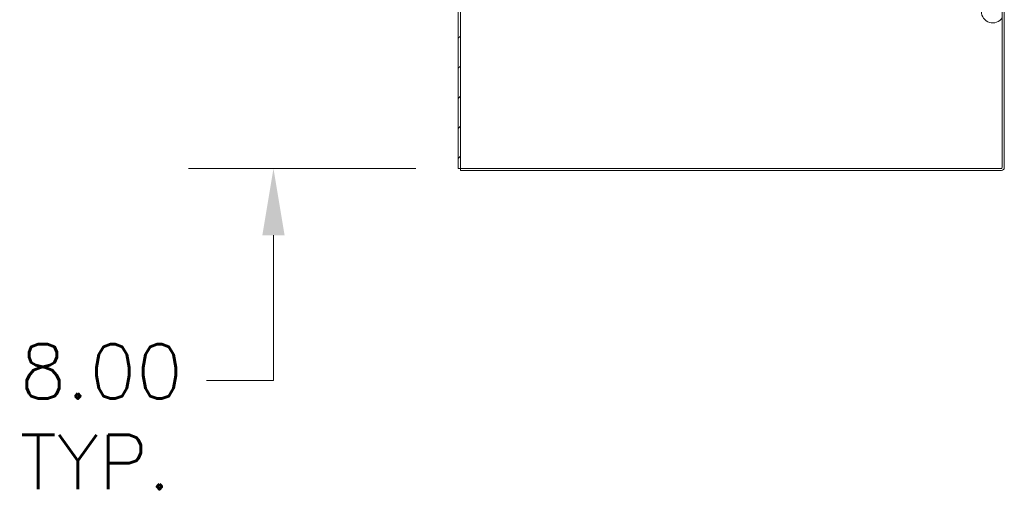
# Model space of a CAD drawing. Header units: inches. Extents: x 4 to 506, y 11 to 319.
# Tile 5 of 47: x 82 to 125, y 132 to 154. Entities that reach past the tile are written whole.
import ezdxf

# ---------------------------------------------------------------- set-up
doc = ezdxf.new("R2010")
doc.units = ezdxf.units.IN
doc.header["$LTSCALE"] = 30
doc.header["$MEASUREMENT"] = 0
for name, color, linetype, lineweight in [('Dimension (ANSI)', 7, 'Continuous', 5), ('Hatch (ANSI)', 7, 'Continuous', 5), ('Visible (ANSI)', 7, 'Continuous', 5)]:
    doc.layers.add(name, color=color, linetype=linetype, lineweight=lineweight)
doc.styles.add('ROMANS', font='romans.shx')
doc.dimstyles.new('Default (ANSI)', dxfattribs={"dimscale": 30, "dimtxt": 0.08, "dimasz": 0.098425, "dimexe": 0.125, "dimexo": 0.0625, "dimgap": 0.031496, "dimtad": 0, "dimtih": 1, "dimtoh": 1, "dimrnd": 1e-08, "dimzin": 0, "dimdsep": 46, "dimtxsty": 'ROMANS', "dimcen": 0.09, "dimdle": 0.393701, "dimclrd": 256, "dimclre": 256, "dimclrt": 256, "dimadec": 0, "dimazin": 0, "dimtfac": 1.25, "dimtofl": 0, "dimtmove": 0, "dimatfit": 3, "dimfxl": 0, "dimtolj": 1, "dimtzin": 0, "dimlwd": -1, "dimlwe": -1, "dimarcsym": 0})

# ---------------------------------------------------------------- blocks, each defined once
blk = doc.blocks.new('*D34')
at = {"layer": 'Defpoints', "color": 0}
for p in [(101.543, 155.22), (93.099, 147.223), (101.262, 147.223)]:
    blk.add_point(p, dxfattribs=at)
at = {"layer": 'Dimension (ANSI)'}
for p, q in [((93.099, 158.172), (93.099, 161.125)), ((99.668, 155.22), (89.349, 155.22)), ((99.387, 147.223), (89.349, 147.223)), ((93.099, 144.271), (93.099, 141.318)), ((93.099, 137.849), (93.099, 141.318)), ((90.146, 137.849), (93.099, 137.849))]:
    blk.add_line(p, q, dxfattribs=at)
for points in [[(92.607, 158.172), (93.591, 158.172), (93.099, 155.22)], [(92.607, 144.271), (93.591, 144.271), (93.099, 147.223)]]:
    blk.add_solid(points, dxfattribs=at)
at = {"layer": 'Dimension (ANSI)', "insert": (81.887, 139.449), "char_height": 2.4, "attachment_point": 1, "style": 'ROMANS'}
blk.add_mtext('\\A1;8.00\\PTYP.', dxfattribs=at)

msp = doc.modelspace()

# ---------------------------------------------------------------- hatches: boundary and pattern name
at = {"layer": 'Hatch (ANSI)'}
h = msp.add_hatch(dxfattribs=at)
h.set_pattern_fill('ANSI31', color=256, scale=7.5, style=0)
h.paths.add_polyline_path([(101.3554, 237.1609), (101.2617, 237.1609), (101.2617, 147.2233), (101.3554, 147.2233)])

# ---------------------------------------------------------------- linework, layer by layer
at = {"layer": 'Visible (ANSI)'}
for p, q in [((101.2617, 237.1609), (101.2617, 147.2233)), ((101.3554, 147.2233), (101.3554, 237.1609)), ((125.293, 154.3796), (125.293, 147.2545)), ((125.3867, 147.2545), (125.3867, 154.3796)), ((101.2617, 147.2233), (101.3554, 147.2233)), ((125.2618, 147.2233), (101.3554, 147.2233)), ((101.3554, 147.1296), (101.3554, 147.2233)), ((125.2618, 147.1296), (101.3554, 147.1296))]:
    msp.add_line(p, q, dxfattribs=at)
for radius in [0.125, 0.0312]:
    msp.add_arc((125.2618, 147.2545), radius, 270, 0, dxfattribs=at)
msp.add_ellipse((124.8763, 154.1521), major_axis=(0.423, 0.2666), ratio=0.9999997, start_param=0, end_param=5.135332, dxfattribs=at)

# ---------------------------------------------------------------- dimensions: what is measured, and where the dimension line sits
at = {"layer": 'Dimension (ANSI)'}
dim = msp.add_linear_dim(base=(93.0991, 147.2233), p1=(101.543, 155.2196), p2=(101.2617, 147.2233), angle=270, text='<>\\PTYP.', dimstyle='Default (ANSI)', override={"dimdec": 2, "dimtp": 0, "dimtm": 0, "dimtdec": 2, "dimtmove": 1, "dimatfit": 1, "dimtvp": -0.25}, dxfattribs=at)
dim.commit()
dim.dimension.update_dxf_attribs({"geometry": '*D34', "text_midpoint": (92.8657, 137.8495), "dimtype": 160})

doc.saveas('drawing.dxf')
